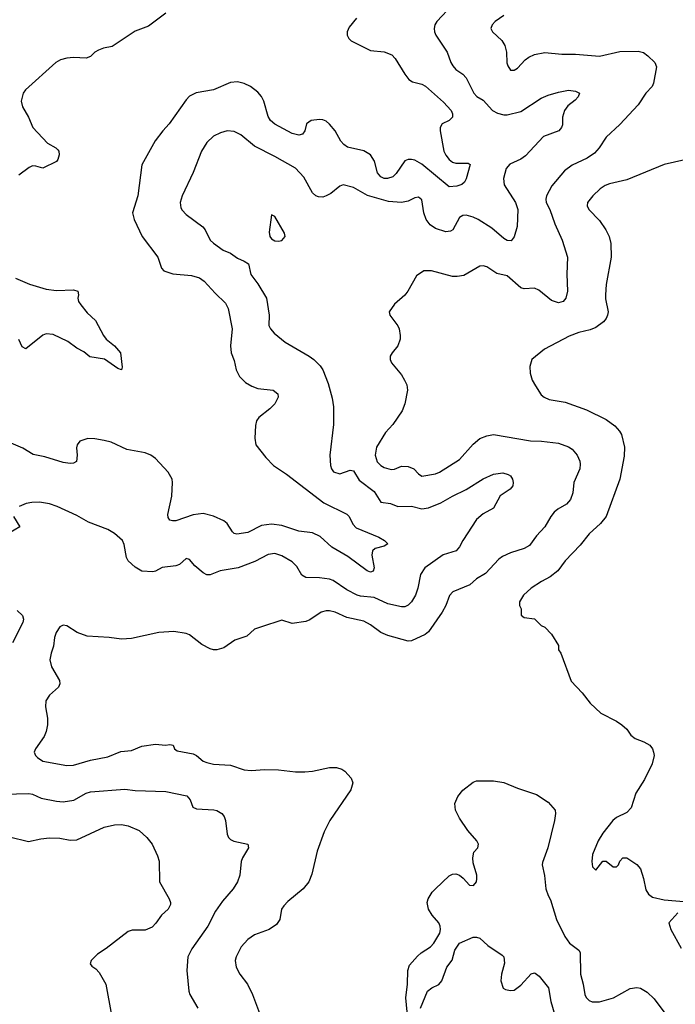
# Model space of a CAD drawing. Header units: inches. Extents: x 1771504 to 1971212, y 471788 to 643615.
# Tile 29 of 256: x 1820595 to 1824435, y 533153 to 538921. Entities that reach past the tile are written whole.
import ezdxf

# ---------------------------------------------------------------- set-up
doc = ezdxf.new("R2010")
doc.units = ezdxf.units.IN
doc.header["$MEASUREMENT"] = 0
doc.layers.add('B8523', color=7, linetype='Continuous')

msp = doc.modelspace()

# ---------------------------------------------------------------- linework, layer by layer
at = {"layer": 'B8523', "color": 5}
for points, elevation in [([(1823130, 539008.3), (1823037.6, 538910), (1823025.3, 538890), (1823022, 538870), (1823023.7, 538850), (1823032, 538830), (1823097.7, 538730), (1823119.6, 538670), (1823131, 538651), (1823150, 538628.5), (1823190, 538601.1), (1823210, 538581.3), (1823253.8, 538490), (1823271.5, 538471.5), (1823310, 538448.9), (1823363.1, 538390), (1823392.8, 538372.8), (1823430, 538363.6), (1823450, 538364.4), (1823530, 538383.1), (1823650, 538461.8), (1823690, 538479.3), (1823750, 538497.1), (1823810, 538507.9), (1823850, 538503.1), (1823873, 538490), (1823866.7, 538470), (1823848.7, 538450), (1823804.5, 538415.5), (1823785.4, 538390), (1823773.7, 538350), (1823774.5, 538305.5), (1823768.9, 538290), (1823751.8, 538270), (1823662.7, 538237.3), (1823557.2, 538122.8), (1823530, 538104.8), (1823465.7, 538074.3), (1823443.6, 538050), (1823428.4, 537990), (1823432.7, 537952.7), (1823499.1, 537850), (1823512.4, 537810), (1823508.5, 537710), (1823490, 537648.7), (1823474.2, 537625.8), (1823450, 537626.9), (1823430, 537639.1), (1823359.2, 537699.2), (1823280.4, 537750), (1823250, 537764.3), (1823210, 537775.4), (1823190, 537774.8), (1823170, 537762), (1823131.6, 537690), (1823118.3, 537681.7), (1823090, 537679), (1823030, 537697.3), (1822998.5, 537718.5), (1822975.9, 537750), (1822962, 537790), (1822950, 537866), (1822930, 537881), (1822910, 537877.2), (1822870, 537858.2), (1822830.8, 537849.2), (1822755.1, 537855.1), (1822631.3, 537891.3), (1822550, 537937), (1822490, 537952.7), (1822470, 537945.2), (1822416.7, 537903.3), (1822390, 537889.3), (1822370, 537880.9), (1822343.9, 537883.9), (1822330, 537889.4), (1822310, 537906.6), (1822259, 537999), (1822210.5, 538050.5), (1822090, 538119.3), (1821970, 538179.7), (1821890, 538246.9), (1821850, 538265.4), (1821810, 538269.7), (1821770, 538258.9), (1821730, 538238.9), (1821690, 538201.6), (1821659, 538150), (1821610, 538026.6), (1821546.9, 537890), (1821534.9, 537850), (1821539.1, 537819.1), (1821545.6, 537805.6), (1821570, 537780.3), (1821666.7, 537706.7), (1821680.4, 537690), (1821710.4, 537630), (1821730, 537612.4), (1821786.4, 537570), (1821830, 537552.8), (1821870, 537524.1), (1821910, 537506.5), (1821934.7, 537490), (1821947.8, 537427.8), (1821990, 537372.7), (1822039.7, 537290), (1822056.8, 537190), (1822053.2, 537130), (1822063.2, 537110), (1822085, 537085), (1822150, 537032.2), (1822290.3, 536950.3), (1822317.3, 536930), (1822354, 536894), (1822370.3, 536870.3), (1822400.5, 536790), (1822424.5, 536704.5), (1822432.8, 536652.8), (1822432.7, 536550), (1822411.7, 536370), (1822415.6, 536310), (1822420.9, 536290), (1822432.3, 536272.3), (1822470, 536260.2), (1822530, 536281.5), (1822550, 536278), (1822582.8, 536222.8), (1822670, 536156.5), (1822710, 536094.3), (1822766.2, 536086.2), (1822810, 536068.9), (1822890, 536070.2), (1822950, 536055.6), (1822990, 536061.6), (1823060.7, 536090), (1823129.9, 536130.1), (1823210, 536168.2), (1823310, 536231.3), (1823370, 536258.3), (1823425.5, 536265.5), (1823456.7, 536256.7), (1823468.7, 536248.7), (1823481.6, 536230), (1823486, 536210), (1823483.8, 536190), (1823468, 536170), (1823409.2, 536130.8), (1823370, 536058.7), (1823310, 536026.4), (1823270, 535992), (1823189.5, 535870), (1823170, 535832.4), (1823150.7, 535809.3), (1823075, 535785), (1822967.7, 535710), (1822942.4, 535670), (1822927.5, 535590), (1822912.3, 535550), (1822888.9, 535510), (1822870, 535491.1), (1822850, 535482), (1822830, 535481.8), (1822750, 535499.8), (1822670, 535536.5), (1822590, 535544.4), (1822570.4, 535550.4), (1822510, 535581.5), (1822430, 535634.8), (1822410, 535642.9), (1822350, 535650.7), (1822270, 535653.7), (1822247.3, 535667.3), (1822217.5, 535717.5), (1822190, 535744.7), (1822130, 535780.9), (1822090, 535792.8), (1822050, 535787.4), (1821972.6, 535747.4), (1821873.4, 535710), (1821768.5, 535691.5), (1821710, 535669.7), (1821690, 535669.6), (1821670, 535680.5), (1821620.6, 535720.6), (1821590, 535759), (1821570, 535764), (1821530.4, 535729.6), (1821510, 535722), (1821430, 535711.5), (1821390.2, 535689.8), (1821374.2, 535685.8), (1821310, 535690.8), (1821270, 535713.1), (1821230.9, 535750), (1821219.8, 535770), (1821206.3, 535846.3), (1821196.9, 535870), (1821149.4, 535910), (1821110, 535935.1), (1820997.1, 535977.1), (1820930, 536015.6), (1820814, 536070), (1820770, 536085.6), (1820710, 536095.1), (1820666.6, 536093.4), (1820632.5, 536087.5), (1820590.5, 536069.5)], 540), ([(1821450, 538959.7), (1821350, 538882.2), (1821270, 538854.5), (1821136.5, 538763.5), (1821086.1, 538753.9), (1821056.7, 538743.3), (1821035.5, 538730), (1821010, 538704.7), (1820983.6, 538696.4), (1820910, 538699.3), (1820870, 538695.9), (1820834.4, 538685.6), (1820805.7, 538670), (1820628.5, 538510), (1820614.3, 538490), (1820603.1, 538443.1), (1820610.4, 538410), (1820645.3, 538350), (1820672.4, 538290), (1820757.7, 538197.7), (1820806.8, 538170), (1820818.5, 538158.6), (1820823.8, 538150), (1820825.3, 538130), (1820818, 538102), (1820810, 538089.6), (1820730, 538051.2), (1820690, 538063.5), (1820670, 538064.8), (1820650, 538055.3), (1820590.2, 538009.8)], 480), ([(1823430, 538946), (1823379.1, 538910), (1823361.6, 538890), (1823353.4, 538870), (1823364, 538850), (1823418.5, 538798.6), (1823436.4, 538770), (1823446.7, 538730), (1823447.4, 538667.4), (1823453, 538650), (1823470, 538626), (1823490, 538624.9), (1823510, 538636.4), (1823554.8, 538685.2), (1823577.6, 538702.4), (1823610, 538718), (1823670, 538728.9), (1823770, 538718.3), (1823850, 538718.4), (1823990, 538707.3), (1824110, 538733.8), (1824216.7, 538736.7), (1824249, 538729), (1824274, 538710), (1824314.8, 538670), (1824324.5, 538644.5), (1824307, 538550), (1824298.7, 538530), (1824263.1, 538490), (1824217.2, 538422.8), (1824110, 538306.6), (1824030, 538232), (1823988.2, 538170), (1823961.1, 538138.9), (1823919.1, 538110), (1823830, 538068.6), (1823785.1, 538034.9), (1823712.4, 537947.6), (1823680.2, 537890), (1823675.8, 537870), (1823679.1, 537850), (1823700.2, 537810), (1823730, 537724.9), (1823772.9, 537630), (1823804.2, 537530), (1823800.2, 537430), (1823803.2, 537330), (1823792.9, 537290), (1823777.1, 537270), (1823750, 537263.1), (1823710, 537276.5), (1823635.8, 537335.8), (1823610, 537347.7), (1823550, 537343.5), (1823530, 537349.7), (1823450, 537421.1), (1823390, 537434.7), (1823330, 537472.7), (1823310, 537479.3), (1823290, 537477.2), (1823196.7, 537423.3), (1823156.5, 537416.5), (1823130, 537416), (1823006, 537450), (1822962, 537450), (1822919.8, 537420.2), (1822868, 537330), (1822850, 537307.3), (1822790, 537255.1), (1822758.8, 537210), (1822762.8, 537190), (1822810, 537126.8), (1822817, 537110), (1822823.1, 537070), (1822823.1, 537050), (1822810.4, 537010), (1822775.5, 536970), (1822765.5, 536950), (1822763.8, 536930), (1822772.7, 536910), (1822830, 536840.5), (1822848.7, 536810), (1822861.5, 536781.5), (1822866, 536750), (1822850.2, 536669.8), (1822834.9, 536630), (1822780.3, 536550), (1822738.2, 536501.8), (1822683.7, 536416.3), (1822677.7, 536370), (1822688.1, 536330), (1822709.2, 536310), (1822730, 536298.4), (1822770, 536285.9), (1822790, 536287.4), (1822830, 536305), (1822870, 536304), (1822903.7, 536290), (1822930, 536260.4), (1822950, 536247.4), (1823030, 536260.7), (1823054.3, 536270), (1823170, 536344.7), (1823250, 536434.9), (1823290, 536467.6), (1823330, 536484), (1823370, 536490.2), (1823586.3, 536453.7), (1823651.3, 536451.3), (1823750, 536439.6), (1823810, 536419.5), (1823830, 536405.5), (1823860.4, 536370), (1823875.2, 536335.3), (1823877.2, 536317.2), (1823874.6, 536290), (1823840.3, 536210), (1823834, 536150), (1823821.7, 536110), (1823798.2, 536081.8), (1823746.8, 536053.2), (1823724.8, 536035.2), (1823704.9, 536010), (1823670, 535949.6), (1823622, 535898), (1823580.2, 535839.8), (1823550, 535822.2), (1823470, 535797.2), (1823423.5, 535776.5), (1823400.2, 535759.8), (1823323, 535677), (1823270, 535645.6), (1823231.1, 535610), (1823131.5, 535568.5), (1823111.7, 535548.3), (1823090.1, 535489.9), (1823069.4, 535450.6), (1822990, 535335.1), (1822970, 535319.7), (1822890, 535282.4), (1822870, 535280.3), (1822750, 535313.5), (1822710, 535331.6), (1822650, 535375.3), (1822610, 535397.4), (1822510, 535418.3), (1822442.7, 535450), (1822410, 535457.7), (1822390, 535457.7), (1822360.7, 535450), (1822294.5, 535405.5), (1822270, 535395.1), (1822190, 535383.6), (1822130, 535402.7), (1822010, 535364.5), (1821970.5, 535349.5), (1821924.7, 535310), (1821854.6, 535285.4), (1821790, 535242), (1821750, 535228.7), (1821730, 535228.7), (1821710, 535235.3), (1821661.5, 535261.5), (1821590, 535317.2), (1821570, 535325.2), (1821496.6, 535336.6), (1821410, 535331.5), (1821250, 535295.6), (1821190, 535291.8), (1821118, 535302), (1820990, 535309.5), (1820931.7, 535331.7), (1820870, 535369.2), (1820850, 535373.2), (1820830, 535364), (1820807.3, 535330), (1820798.5, 535301.5), (1820793.4, 535250), (1820778, 535210), (1820770.6, 535170), (1820780.5, 535130), (1820828, 535050), (1820830.5, 535030), (1820822, 535010), (1820770, 534962.9), (1820747, 534930), (1820745.1, 534894.9), (1820756.9, 534830), (1820756.9, 534790), (1820748.9, 534750), (1820737.8, 534722.2), (1820688, 534650), (1820679.1, 534630), (1820686.8, 534610), (1820698, 534598), (1820730, 534577.1), (1820870, 534552.6), (1820910, 534553.6), (1821010, 534582.6), (1821110, 534603.2), (1821186.6, 534633.4), (1821250, 534639.3), (1821310, 534665.2), (1821390, 534677.5), (1821448.7, 534671.3), (1821474.1, 534674.1), (1821493.4, 534670), (1821500.5, 534650), (1821517.2, 534637.2), (1821610, 534619.7), (1821629.5, 534609.5), (1821670, 534576.5), (1821690, 534568.4), (1821730, 534558.8), (1821830, 534553.6), (1821910, 534526.2), (1821950, 534523.2), (1822030, 534528.9), (1822110, 534526.5), (1822210, 534514.6), (1822265.3, 534514.7), (1822310, 534519.5), (1822410, 534540.4), (1822450, 534539.1), (1822482, 534530), (1822498.5, 534518.5), (1822536.8, 534476.8), (1822546, 534450), (1822533.4, 534410), (1822410.3, 534229.7), (1822377.2, 534162.8), (1822337.7, 534050), (1822305.8, 533914.2), (1822288.8, 533870), (1822255.3, 533830), (1822165.1, 533754.9), (1822141.3, 533730), (1822128.5, 533710), (1822117.6, 533650), (1822099.4, 533620.6), (1822055.5, 533590), (1821970, 533559.7), (1821930, 533533), (1821892, 533490), (1821862.6, 533430), (1821857.6, 533410), (1821862, 533370), (1821884.9, 533330), (1821928.8, 533270), (1821958.7, 533210), (1822004.3, 533084.3)], 560), ([(1822566.5, 538930), (1822523.6, 538876.4), (1822513.6, 538850), (1822513.4, 538830), (1822522.4, 538810), (1822536.6, 538796.6), (1822650, 538739.6), (1822730, 538732.8), (1822774.5, 538714.5), (1822793.7, 538693.7), (1822850, 538601.6), (1822874.9, 538570), (1822896.1, 538556.1), (1822950, 538542.4), (1822972.1, 538532.1), (1823077.7, 538437.7), (1823121.3, 538390), (1823130.2, 538370), (1823129.1, 538350), (1823110, 538330.9), (1823069, 538311), (1823057.5, 538290), (1823056.8, 538270), (1823079.2, 538150), (1823090, 538127), (1823110, 538102.6), (1823130, 538086.5), (1823150, 538079.6), (1823221.4, 538081.4), (1823233.3, 538073.3), (1823210, 537989), (1823200.5, 537970), (1823185.1, 537954.9), (1823155.1, 537944.9), (1823110, 537941.3), (1822950, 538073.8), (1822910, 538097.2), (1822890, 538101.7), (1822870, 538101.3), (1822850, 538094.5), (1822800.4, 538019.6), (1822779.5, 538000.5), (1822748.7, 537991.3), (1822730, 537991.2), (1822710, 537999.5), (1822690, 538023.5), (1822672.4, 538092.4), (1822649, 538129), (1822610, 538153.2), (1822515.2, 538175.2), (1822492.3, 538190), (1822475.8, 538210), (1822441.6, 538270), (1822410, 538309.8), (1822390, 538326.6), (1822370, 538334.6), (1822350, 538336.2), (1822302.8, 538330), (1822274.4, 538310), (1822265.3, 538270), (1822250.6, 538250), (1822230, 538245.3), (1822190, 538253.8), (1822089.3, 538309.3), (1822063.5, 538330), (1822050, 538354.5), (1822024, 538444), (1822010, 538471.6), (1821990, 538496.9), (1821946, 538530), (1821910, 538546.3), (1821870, 538557.4), (1821830, 538553.3), (1821730.2, 538509.8), (1821627.7, 538492.2), (1821590, 538473.6), (1821569.2, 538450.8), (1821470.3, 538310), (1821432.2, 538270), (1821388.2, 538211.8), (1821310.4, 538070), (1821286, 537890), (1821256, 537790), (1821264.9, 537750), (1821312.7, 537650), (1821403.1, 537530), (1821426.1, 537466.1), (1821439.1, 537450), (1821492.1, 537432.1), (1821601.5, 537421.5), (1821647.8, 537407.8), (1821675.3, 537390), (1821738.8, 537318.8), (1821799.6, 537259.6), (1821814.9, 537230), (1821838.3, 537110), (1821828.4, 537010), (1821834, 536970), (1821850, 536924.7), (1821862, 536870), (1821881.3, 536830), (1821916.4, 536796.4), (1821953.5, 536773.5), (1821990, 536760.6), (1822078.8, 536750), (1822106.7, 536730), (1822107.6, 536710), (1822088.1, 536670), (1822059.4, 536640.6), (1821995.3, 536590), (1821981.7, 536570), (1821975.8, 536544.2), (1821972, 536470), (1821977.1, 536430), (1822036.2, 536356.2), (1822080.5, 536310), (1822158.2, 536258.2), (1822376.5, 536090), (1822510, 536024.4), (1822525.2, 536010), (1822546.1, 535966.1), (1822564.9, 535944.9), (1822699.1, 535890), (1822730.5, 535870), (1822750.8, 535850), (1822730, 535836), (1822676.7, 535823.3), (1822661.3, 535810), (1822656.5, 535783.5), (1822670.4, 535709.6), (1822664.7, 535690), (1822650, 535684.5), (1822630, 535691.6), (1822517, 535777), (1822423, 535830), (1822354, 535894), (1822310, 535915), (1822230, 535925), (1822130, 535957), (1822070, 535966.4), (1822010, 535957.9), (1821930, 535916.2), (1821867.3, 535907.3), (1821850, 535911.6), (1821840.8, 535920.8), (1821809.8, 535970), (1821790, 535985.5), (1821730, 536012.9), (1821670, 536027.4), (1821610, 536021), (1821510, 535985.6), (1821490, 535984.4), (1821473.2, 535990), (1821464.2, 536004.2), (1821462.9, 536022.9), (1821486, 536130), (1821489.8, 536210), (1821487.6, 536230), (1821464.2, 536270), (1821390.8, 536350), (1821362.4, 536370), (1821330, 536383.1), (1821222.6, 536402.6), (1821130, 536445.1), (1821090, 536456.4), (1821034.7, 536465.3), (1820993.5, 536466.5), (1820947.4, 536452.6), (1820930.6, 536430), (1820926.9, 536413.1), (1820930.4, 536369.6), (1820927.7, 536332.3), (1820910, 536322), (1820890, 536320.5), (1820850, 536327.2), (1820740.9, 536360.9), (1820674.1, 536374.1), (1820612, 536410), (1820490, 536463.1)], 520), ([(1824490, 538100.4), (1824370, 538073.6), (1824150, 537983.5), (1824050, 537960.3), (1824023, 537950), (1823994, 537930), (1823952.4, 537890), (1823920.4, 537850), (1823918.7, 537830), (1823928.7, 537810), (1823990, 537744.2), (1824027.9, 537690), (1824046.5, 537650), (1824057.6, 537610), (1824059.6, 537530), (1824030.3, 537370.3), (1824025.5, 537310), (1824026.1, 537286.1), (1824040.9, 537210), (1824037.7, 537190), (1824030.2, 537170), (1824014.6, 537150), (1823970, 537116.8), (1823936.8, 537103.2), (1823870, 537087.6), (1823812.5, 537067.5), (1823668.8, 536991.2), (1823594.8, 536930), (1823582, 536890), (1823584, 536850), (1823597.3, 536810), (1823615.2, 536775.2), (1823650, 536722.8), (1823666, 536710), (1823696.4, 536696.4), (1823790, 536680.9), (1823915.3, 536635.3), (1824030, 536578.3), (1824080.9, 536540.9), (1824108.8, 536510), (1824119, 536490), (1824137.5, 536417.5), (1824135.3, 536364.7), (1824110.3, 536230), (1824030.3, 536010), (1823997.4, 535970), (1823930, 535909.7), (1823876.8, 535843.2), (1823790.5, 535750), (1823747.4, 535692.6), (1823702.6, 535657.4), (1823651, 535630), (1823591, 535590), (1823544.7, 535550), (1823522, 535510), (1823522, 535490), (1823531.3, 535470), (1823531.6, 535431.6), (1823550, 535418), (1823610.9, 535410.9), (1823650, 535372), (1823670, 535362), (1823710, 535322), (1823750, 535254), (1823751.3, 535230), (1823764.7, 535210), (1823825.2, 535045.2), (1823890, 534978), (1823936.8, 534916.8), (1823998, 534858), (1824090, 534810.7), (1824121, 534790), (1824150, 534764.7), (1824174.8, 534730), (1824198.8, 534710), (1824251, 534690), (1824286, 534670), (1824300.7, 534650), (1824307.3, 534630), (1824310.5, 534610), (1824298.8, 534561.2), (1824253.4, 534470), (1824203.8, 534390), (1824175.8, 534304.2), (1824150, 534276), (1824090, 534246.6), (1824068, 534230), (1824010, 534155.1), (1823982.4, 534110), (1823950.7, 534030), (1823946, 533990), (1823950, 533958), (1823970, 533938), (1824010, 533991), (1824030, 533991), (1824070, 533958), (1824090, 533958), (1824102, 533970), (1824109.1, 533990.9), (1824128, 534010), (1824150, 534010.7), (1824210, 533972.7), (1824230, 533946.8), (1824248.2, 533890), (1824262.6, 533822.6), (1824277.6, 533797.6), (1824300.4, 533780.4), (1824370, 533764.9), (1824529.4, 533750.6)], 580), ([(1820570, 537406.7), (1820652.1, 537372.1), (1820750, 537342.2), (1820810, 537334.6), (1820910, 537337.7), (1820934.4, 537330), (1820939, 537310), (1820934.9, 537290), (1820939.1, 537270), (1820952.2, 537250), (1820990, 537203.2), (1821038.7, 537158.7), (1821085.4, 537070), (1821100.8, 537050), (1821150.3, 537010), (1821184.9, 536970), (1821194.9, 536885.1), (1821190.4, 536869.6), (1821170, 536877), (1821091.5, 536931.5), (1821005.6, 536945.6), (1820970, 536976), (1820930, 536997), (1820876.4, 537036.4), (1820790, 537077.4), (1820750, 537081.3), (1820730, 537073), (1820630, 536993.6), (1820610, 537003.7), (1820590, 537047)], 480), ([(1820558, 536010), (1820596.3, 535950), (1820528.7, 535910)], 540), ([(1820580, 535460), (1820610.3, 535430), (1820617.4, 535410), (1820612.6, 535390), (1820552.7, 535270)], 540), ([(1822868.3, 533068.3), (1822856.6, 533190), (1822866, 533270), (1822868.3, 533351.7), (1822878.8, 533381.2), (1822924.9, 533435.1), (1822945.5, 533454.5), (1822999.9, 533490), (1823020.4, 533510), (1823055.5, 533570), (1823059.3, 533590), (1823057.8, 533610), (1823049.9, 533630), (1823010, 533675), (1822989.9, 533710), (1822981.6, 533750), (1822986.5, 533770), (1823010, 533809.5), (1823029.5, 533830), (1823110, 533904.6), (1823130, 533915.5), (1823150, 533917.5), (1823170, 533909.4), (1823192.3, 533892.3), (1823230, 533850.3), (1823251.9, 533848.1), (1823269.6, 533870), (1823273.1, 533886.9), (1823272.3, 533910), (1823250, 533982), (1823248.5, 534011.5), (1823255.1, 534044.9), (1823279, 534070), (1823282.7, 534090), (1823272.3, 534110), (1823219.5, 534170), (1823170, 534242.7), (1823147.6, 534290), (1823143.6, 534330), (1823160.9, 534370), (1823190, 534406.8), (1823250, 534454), (1823270, 534462.8), (1823370, 534462.8), (1823430, 534453), (1823510, 534419.3), (1823622, 534382), (1823690, 534336), (1823730.7, 534290), (1823733.4, 534270), (1823728, 534230), (1823688.9, 534070), (1823657.3, 533982.7), (1823655.8, 533970), (1823668.1, 533908.1), (1823676.5, 533830), (1823689.1, 533790), (1823704.2, 533764.2), (1823738, 533650), (1823787.2, 533550), (1823816, 533510), (1823870.2, 533470.2), (1823877, 533457), (1823878.6, 533330), (1823895, 533270), (1823903.9, 533210), (1823912.8, 533192.8), (1823930, 533174.9), (1823947.6, 533167.6), (1823990, 533167), (1824072.3, 533190), (1824170, 533244.6), (1824210, 533250.3), (1824230, 533247), (1824270, 533224.4), (1824310, 533184.4), (1824396, 533070)], 560), ([(1820430, 534381.3), (1820647.8, 534387.8), (1820670, 534384.2), (1820720.5, 534360.5), (1820810, 534342), (1820850, 534339.1), (1820911.7, 534348.3), (1820983.7, 534390), (1821010, 534397.3), (1821210, 534414), (1821270, 534405.5), (1821450, 534400.3), (1821574.5, 534374.5), (1821594, 534350), (1821608.6, 534308.6), (1821630, 534297.3), (1821732.1, 534292.1), (1821750, 534287.7), (1821778.8, 534270), (1821792.3, 534252.3), (1821799.1, 534230), (1821810.6, 534150), (1821817.3, 534130), (1821830, 534117.3), (1821848.6, 534108.6), (1821930.4, 534090.4), (1821934.8, 534070), (1821899.3, 534010), (1821892.4, 533990), (1821883.1, 533910), (1821870.4, 533870), (1821844.9, 533830), (1821783.1, 533756.9), (1821741, 533699), (1821697.4, 533610), (1821603, 533477), (1821579.5, 533430), (1821573.7, 533350), (1821584.4, 533230), (1821590.4, 533210.4), (1821637.1, 533130)], 540), ([(1820534.4, 534134.4), (1820646.4, 534106.4), (1820717.8, 534122.2), (1820770, 534128), (1820830, 534126), (1820890, 534114.7), (1820930, 534116.9), (1821090, 534191.3), (1821150, 534203.8), (1821190, 534205.6), (1821230, 534197.6), (1821294.4, 534170), (1821338.4, 534130), (1821370.4, 534090), (1821402, 534022), (1821410.9, 533990.9), (1821414, 533870), (1821470.4, 533770), (1821478.7, 533750), (1821478, 533738), (1821464.9, 533710), (1821424.4, 533675.6), (1821391.8, 533628.2), (1821370, 533605), (1821330, 533587.4), (1821253.3, 533586.7), (1821230, 533579.7), (1821100.2, 533479.8), (1821050, 533446.6), (1821014, 533410), (1821007.3, 533390), (1821016.8, 533376.8), (1821040.5, 533360.5), (1821059.9, 533339.9), (1821099.3, 533270), (1821132.7, 533090)], 520), ([(1824450, 533688.7), (1824396, 533630), (1824407.7, 533590), (1824470, 533481)], 580), ([(1822942.2, 533130), (1822983.6, 533230), (1823009.2, 533250), (1823050, 533268.2), (1823067, 533290), (1823097, 533370), (1823128, 533412), (1823143.6, 533470), (1823170, 533510.5), (1823250, 533545.5), (1823270, 533546), (1823290, 533540.4), (1823337, 533497), (1823421.1, 533441.1), (1823430.6, 533430), (1823434.4, 533394.4), (1823416.9, 533330), (1823413.4, 533290), (1823427.2, 533247.2), (1823439.3, 533239.3), (1823470, 533232.7), (1823490, 533234.9), (1823530, 533265.3), (1823590, 533330.4), (1823610, 533338), (1823614.7, 533334.7), (1823636.7, 533316.7), (1823692.9, 533250), (1823706, 533170), (1823729.2, 533089.2)], 540)]:
    msp.add_lwpolyline(points, dxfattribs=dict(at, elevation=elevation))
at = {"layer": 'B8523', "color": 5, "elevation": 560}
msp.add_lwpolyline([(1822070, 537778), (1822056.8, 537676.8), (1822059.1, 537650), (1822070, 537637.3), (1822090, 537626.4), (1822110, 537623.8), (1822130, 537627.7), (1822149.3, 537650), (1822146.6, 537670), (1822090, 537768.7)], close=True, dxfattribs=at)

doc.saveas('drawing.dxf')
